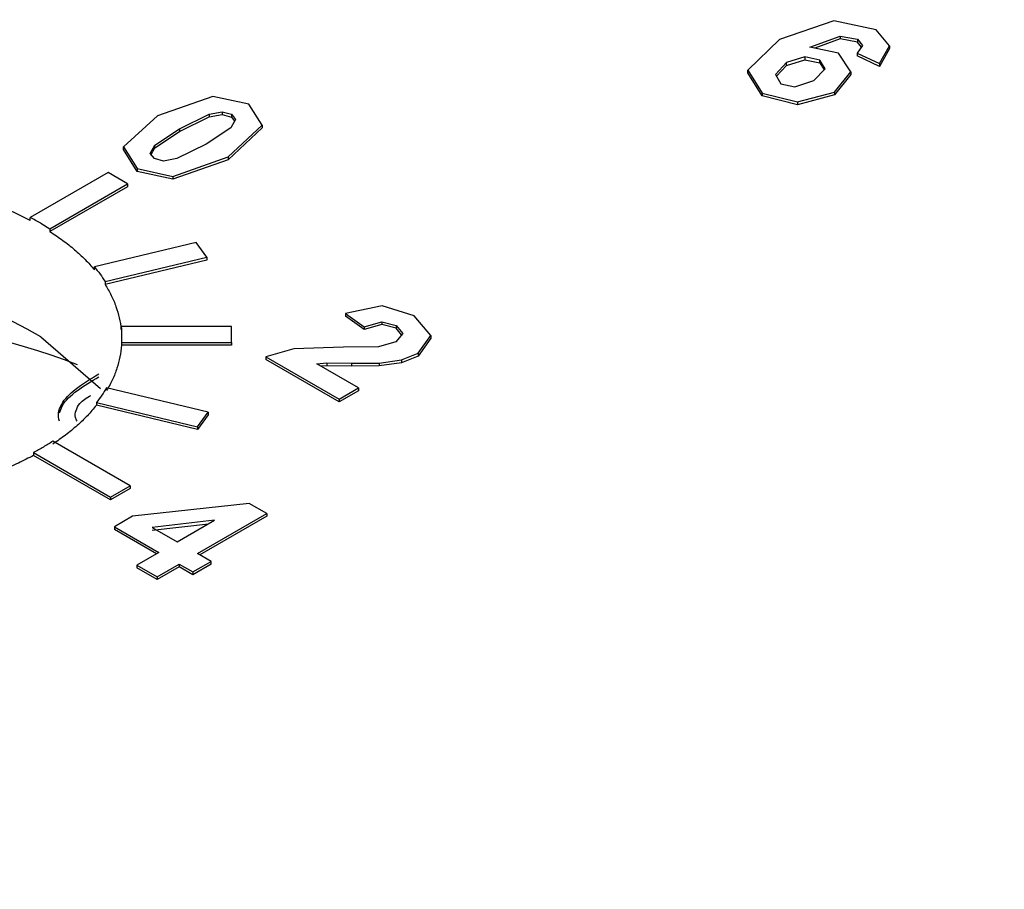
# Model space of a CAD drawing. Header units: inches. Extents: x 1.04 to 7.18, y 2.19 to 10.07.
# Tile 25 of 40: x 5.86 to 6.01, y 9.53 to 9.65. Entities that reach past the tile are written whole.
import ezdxf

# ---------------------------------------------------------------- set-up
doc = ezdxf.new("R2010")
doc.units = ezdxf.units.IN
doc.header["$MEASUREMENT"] = 0

msp = doc.modelspace()

# ---------------------------------------------------------------- linework, layer by layer
at = {"color": 7, "linetype": 'Continuous', "lineweight": 25}
for p, q in [((5.9812964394, 9.6530902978), (5.9734018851, 9.6503901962)), ((5.9873986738, 9.6517917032), (5.9812964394, 9.6530902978)), ((5.9777864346, 9.6492911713), (5.9822097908, 9.650883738)), ((5.9822097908, 9.650883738), (5.9846959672, 9.6504435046)), ((5.9822097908, 9.650883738), (5.9822097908, 9.6504754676)), ((5.9893658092, 9.6494830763), (5.9873986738, 9.6517917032)), ((5.9734018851, 9.6503901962), (5.9688263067, 9.6459685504)), ((5.9822097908, 9.6504754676), (5.9785085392, 9.6491428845)), ((5.9846959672, 9.6500352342), (5.9822097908, 9.6504754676)), ((5.9854408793, 9.6495168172), (5.9846625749, 9.6484217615)), ((5.9846959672, 9.6504435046), (5.9854408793, 9.6495168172)), ((5.9846959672, 9.6504435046), (5.9846959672, 9.6500352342)), ((5.9852868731, 9.649300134), (5.9846959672, 9.6500352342)), ((5.9879265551, 9.646911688), (5.9893658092, 9.6494830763)), ((5.9893658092, 9.6494830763), (5.9893658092, 9.6490748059)), ((5.9819387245, 9.6484384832), (5.9777864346, 9.6492911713)), ((5.9837423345, 9.6457259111), (5.9819387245, 9.6484384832)), ((5.9846625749, 9.6484217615), (5.9879265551, 9.646911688)), ((5.9846625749, 9.6484217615), (5.9846625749, 9.6480134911)), ((5.9879265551, 9.6465034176), (5.9846625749, 9.6480134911)), ((5.9893658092, 9.6490748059), (5.9879265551, 9.6465034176)), ((5.9744330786, 9.6470565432), (5.9728263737, 9.645343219)), ((5.9729676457, 9.6450855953), (5.9744330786, 9.6466482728)), ((5.9770655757, 9.6478800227), (5.9744330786, 9.6470565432)), ((5.9744330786, 9.6466482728), (5.9770655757, 9.6474717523)), ((5.9744330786, 9.6466482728), (5.9744330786, 9.6470565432)), ((5.9792355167, 9.6474227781), (5.9770655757, 9.6478800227)), ((5.9770655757, 9.6478800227), (5.9770655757, 9.6474717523)), ((5.9770655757, 9.6474717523), (5.9792355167, 9.6470145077)), ((5.9800270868, 9.6461363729), (5.9792355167, 9.6474227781)), ((5.9792355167, 9.6470145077), (5.9792355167, 9.6474227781)), ((5.9792355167, 9.6470145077), (5.9798713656, 9.64598117)), ((5.9879265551, 9.646911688), (5.9879265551, 9.6465034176)), ((5.9688263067, 9.6459685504), (5.9708975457, 9.6426173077)), ((5.9688263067, 9.64556028), (5.9688263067, 9.6459685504)), ((5.9708975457, 9.6422090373), (5.9688263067, 9.64556028)), ((5.9728263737, 9.645343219), (5.9735742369, 9.6439794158)), ((5.9783629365, 9.6444777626), (5.9800270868, 9.6461363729)), ((5.9813524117, 9.6427854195), (5.9837423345, 9.6457259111)), ((5.9837423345, 9.6453176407), (5.9813524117, 9.6423771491)), ((5.9837423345, 9.6457259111), (5.9837423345, 9.6453176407)), ((5.9735742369, 9.6439794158), (5.9756371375, 9.6435505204)), ((5.9756371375, 9.6435505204), (5.9783629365, 9.6444777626)), ((5.9708975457, 9.6426173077), (5.9760225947, 9.6413544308)), ((5.9708975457, 9.6426173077), (5.9708975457, 9.6422090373)), ((5.9760225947, 9.6413544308), (5.9813524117, 9.6427854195)), ((5.9813524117, 9.6423771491), (5.9760225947, 9.6409461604)), ((5.9813524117, 9.6427854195), (5.9813524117, 9.6423771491)), ((5.8911936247, 9.6421554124), (5.8831920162, 9.6393294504)), ((5.8964021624, 9.6410240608), (5.8911936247, 9.6421554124)), ((5.8983496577, 9.6379988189), (5.8964021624, 9.6410240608)), ((5.9760225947, 9.6409461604), (5.9708975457, 9.6422090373)), ((5.9760225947, 9.6413544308), (5.9760225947, 9.6409461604)), ((5.8863666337, 9.6374627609), (5.8906451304, 9.6395760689)), ((5.8906451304, 9.6395760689), (5.8925636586, 9.6399233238)), ((5.8906451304, 9.6395760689), (5.8906451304, 9.6391677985)), ((5.8906451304, 9.6391677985), (5.8925636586, 9.6395150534)), ((5.8925636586, 9.6399233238), (5.8938830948, 9.6395698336)), ((5.8925636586, 9.6399233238), (5.8925636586, 9.6395150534)), ((5.8925636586, 9.6395150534), (5.8938830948, 9.6391615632)), ((5.8938830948, 9.6395698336), (5.8944900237, 9.6388112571)), ((5.8938830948, 9.6395698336), (5.8938830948, 9.6391615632)), ((5.8831920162, 9.6393294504), (5.8782614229, 9.6348502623)), ((5.8863666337, 9.6370544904), (5.8906451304, 9.6391677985)), ((5.8934377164, 9.6333807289), (5.8983496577, 9.6379988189)), ((5.8944900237, 9.6388112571), (5.8937902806, 9.6376033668)), ((5.8938830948, 9.6391615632), (5.8943528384, 9.6385744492)), ((5.8983496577, 9.6379988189), (5.8983496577, 9.6375905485)), ((5.8828045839, 9.635088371), (5.8863666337, 9.6374627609)), ((5.8828045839, 9.6346801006), (5.8863666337, 9.6370544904)), ((5.8863666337, 9.6374627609), (5.8863666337, 9.6370544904)), ((5.8937902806, 9.6376033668), (5.8902336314, 9.6352303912)), ((5.8983496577, 9.6375905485), (5.8934377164, 9.6329724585)), ((5.882108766, 9.6338827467), (5.8828045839, 9.635088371)), ((5.8828045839, 9.6346801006), (5.8828045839, 9.635088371)), ((5.8902336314, 9.6352303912), (5.8859615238, 9.6331213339)), ((5.8782614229, 9.6348502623), (5.8802059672, 9.6316742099)), ((5.8782614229, 9.6344419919), (5.8782614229, 9.6348502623)), ((5.8802059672, 9.6312659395), (5.8782614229, 9.6344419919)), ((5.8827235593, 9.6331275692), (5.882108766, 9.6338827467)), ((5.8822466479, 9.6337133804), (5.8828045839, 9.6346801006)), ((5.8840459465, 9.6327723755), (5.8827235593, 9.6331275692)), ((5.8859615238, 9.6331213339), (5.8840459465, 9.6327723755)), ((5.8854120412, 9.6305425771), (5.8934377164, 9.6333807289)), ((5.8934377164, 9.6329724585), (5.8854120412, 9.6301343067)), ((5.8934377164, 9.6333807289), (5.8934377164, 9.6329724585)), ((5.8759921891, 9.6310897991), (5.8647219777, 9.6245836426)), ((5.8788164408, 9.6294593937), (5.8759921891, 9.6310897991)), ((5.8802059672, 9.6316742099), (5.8854120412, 9.6305425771)), ((5.8802059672, 9.6316742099), (5.8802059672, 9.6312659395)), ((5.8854120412, 9.6301343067), (5.8802059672, 9.6312659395)), ((5.8675546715, 9.622958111), (5.8788164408, 9.6294593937)), ((5.8788164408, 9.6294593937), (5.8788164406, 9.6290511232)), ((5.8854120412, 9.6305425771), (5.8854120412, 9.6301343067)), ((5.8788164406, 9.6290511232), (5.8675546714, 9.6225498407)), ((5.8647219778, 9.6241753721), (5.8647219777, 9.6245836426)), ((5.8662581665, 9.623742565), (5.8675546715, 9.6229581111)), ((5.8675546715, 9.6229581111), (5.8675546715, 9.6225498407)), ((5.8887840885, 9.6209561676), (5.8740191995, 9.6174255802)), ((5.8903125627, 9.6188259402), (5.8887840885, 9.6209561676)), ((5.8755689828, 9.6153004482), (5.8903125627, 9.6188259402)), ((5.8903125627, 9.6184176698), (5.8755689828, 9.6148921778)), ((5.8903125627, 9.6188259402), (5.8903125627, 9.6184176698)), ((5.8740191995, 9.6170173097), (5.8740191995, 9.6174255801)), ((5.8755689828, 9.6153004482), (5.8755689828, 9.6148921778)), ((5.9157435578, 9.611772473), (5.9104471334, 9.6106708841)), ((5.9203937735, 9.6103460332), (5.9157435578, 9.611772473)), ((5.9104471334, 9.6106708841), (5.913172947, 9.608748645)), ((5.9104471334, 9.6106708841), (5.9104471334, 9.6102626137)), ((5.913172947, 9.6083403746), (5.9104471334, 9.6102626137)), ((5.913172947, 9.608748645), (5.9157185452, 9.6094743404)), ((5.9157185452, 9.6094743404), (5.9178025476, 9.6089334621)), ((5.9157185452, 9.6094743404), (5.9157185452, 9.60906607)), ((5.9228102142, 9.6074888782), (5.9203937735, 9.6103460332)), ((5.8938846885, 9.6087679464), (5.8779051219, 9.6087679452)), ((5.8779051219, 9.6083596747), (5.8779051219, 9.6087679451)), ((5.893884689, 9.6064622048), (5.8938846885, 9.6087679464)), ((5.9157185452, 9.60906607), (5.913172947, 9.6083403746)), ((5.913172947, 9.608748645), (5.913172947, 9.6083403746)), ((5.9178025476, 9.6085251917), (5.9157185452, 9.60906607)), ((5.9178025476, 9.6089334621), (5.9187556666, 9.6077544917)), ((5.9178025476, 9.6089334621), (5.9178025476, 9.6085251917)), ((5.9185879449, 9.6075536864), (5.9178025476, 9.6085251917)), ((5.8662581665, 9.6072606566), (5.8748900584, 9.5998029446)), ((5.9177396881, 9.6065381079), (5.9152535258, 9.6058262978)), ((5.9187556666, 9.6077544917), (5.9177396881, 9.6065381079)), ((5.9209997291, 9.604898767), (5.9228102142, 9.6074888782)), ((5.9228102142, 9.6070806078), (5.9209997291, 9.6044904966)), ((5.9228102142, 9.6074888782), (5.9228102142, 9.6070806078)), ((5.8779398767, 9.6064622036), (5.893884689, 9.6064622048)), ((5.8779398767, 9.6064622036), (5.8779398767, 9.6060539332)), ((5.893884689, 9.6060539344), (5.8779398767, 9.6060539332)), ((5.893884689, 9.6064622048), (5.893884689, 9.6060539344)), ((5.9029415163, 9.6055521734), (5.8988756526, 9.6043989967)), ((5.9101495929, 9.605778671), (5.9029415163, 9.6055521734)), ((5.9152535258, 9.6058262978), (5.9101495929, 9.605778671)), ((5.8988756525, 9.6043989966), (5.9095045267, 9.5982630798)), ((5.8988756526, 9.6043989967), (5.8988756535, 9.6039907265)), ((5.9095045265, 9.5978548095), (5.8988756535, 9.6039907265)), ((5.9153345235, 9.6034748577), (5.9185759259, 9.6039417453)), ((5.9185759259, 9.6039417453), (5.9209997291, 9.604898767)), ((5.9209997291, 9.6044904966), (5.9185759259, 9.6035334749)), ((5.9185759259, 9.6039417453), (5.9185759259, 9.6035334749)), ((5.9209997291, 9.604898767), (5.9209997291, 9.6044904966)), ((5.906278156, 9.6033657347), (5.9077439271, 9.6034935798)), ((5.9123106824, 9.5998830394), (5.906278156, 9.6033657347)), ((5.9077439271, 9.6030853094), (5.9068925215, 9.6030110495)), ((5.9077439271, 9.6034935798), (5.9113202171, 9.6034524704)), ((5.9077439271, 9.6034935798), (5.9077439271, 9.6030853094)), ((5.9113202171, 9.6030442), (5.9077439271, 9.6030853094)), ((5.9113202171, 9.6034524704), (5.9153345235, 9.6034748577)), ((5.9113202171, 9.6034524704), (5.9113202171, 9.6030442)), ((5.9153345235, 9.6030665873), (5.9113202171, 9.6030442)), ((5.9185759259, 9.6035334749), (5.9153345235, 9.6030665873)), ((5.9153345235, 9.6034748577), (5.9153345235, 9.6030665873)), ((5.8905174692, 9.5963806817), (5.8757970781, 9.5999006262)), ((5.9095045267, 9.5982630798), (5.9123106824, 9.5998830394)), ((5.9123106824, 9.599474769), (5.9095045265, 9.5978548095)), ((5.9123106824, 9.5998830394), (5.9123106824, 9.599474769)), ((5.9095045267, 9.5982630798), (5.9095045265, 9.5978548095)), ((5.8743103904, 9.5977604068), (5.8743103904, 9.5973521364)), ((5.8743103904, 9.5977604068), (5.8889889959, 9.5942504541)), ((5.8889889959, 9.5938421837), (5.8743103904, 9.5973521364)), ((5.8889889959, 9.5942504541), (5.8905174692, 9.5963806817)), ((5.8905174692, 9.5959724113), (5.8889889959, 9.5938421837)), ((5.8905174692, 9.5963806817), (5.8905174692, 9.5959724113)), ((5.8889889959, 9.5942504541), (5.8889889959, 9.5938421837)), ((5.8791950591, 9.5856802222), (5.8679879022, 9.5921499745)), ((5.8652010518, 9.5904979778), (5.8652010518, 9.5900897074)), ((5.8652010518, 9.5904979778), (5.8763708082, 9.5840498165)), ((5.876370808, 9.5836415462), (5.8652010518, 9.5900897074)), ((5.8763708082, 9.5840498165), (5.8791950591, 9.5856802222)), ((5.8791950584, 9.5852719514), (5.876370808, 9.5836415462)), ((5.8791950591, 9.5856802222), (5.8791950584, 9.5852719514)), ((5.8763708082, 9.5840498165), (5.876370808, 9.5836415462)), ((5.8964762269, 9.5831356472), (5.8795680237, 9.5812751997)), ((5.8990245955, 9.58166412), (5.8964762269, 9.5831356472)), ((5.8795680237, 9.5812751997), (5.8769275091, 9.5797508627)), ((5.8889705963, 9.5758600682), (5.8990245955, 9.58166412)), ((5.8990245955, 9.5812558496), (5.8893242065, 9.5756559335)), ((5.8990245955, 9.58166412), (5.8990245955, 9.5812558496)), ((5.8769275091, 9.5797508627), (5.8833777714, 9.5760272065)), ((5.8769275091, 9.5797508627), (5.8769275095, 9.5793425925)), ((5.8914315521, 9.5806765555), (5.8824134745, 9.5796455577)), ((5.8824134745, 9.5792372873), (5.8905496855, 9.5801674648)), ((5.8824134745, 9.5796455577), (5.8860294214, 9.5775579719)), ((5.8860295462, 9.5775580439), (5.8914315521, 9.5806765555)), ((5.8830241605, 9.5758230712), (5.8769275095, 9.5793425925)), ((5.8833777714, 9.5760272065), (5.8801957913, 9.574190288)), ((5.8909360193, 9.574725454), (5.8889705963, 9.5758600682)), ((5.8801957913, 9.574190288), (5.8831369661, 9.5724923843)), ((5.8801957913, 9.574190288), (5.8801957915, 9.5737820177)), ((5.8831369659, 9.572084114), (5.8801957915, 9.5737820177)), ((5.8831369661, 9.5724923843), (5.8863189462, 9.5743293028)), ((5.8863189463, 9.5739210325), (5.8831369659, 9.572084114)), ((5.8863189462, 9.5743293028), (5.8882843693, 9.5731946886)), ((5.8863189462, 9.5743293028), (5.8863189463, 9.5739210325)), ((5.8882843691, 9.5727864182), (5.8863189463, 9.5739210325)), ((5.8882843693, 9.5731946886), (5.8909360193, 9.574725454)), ((5.8909360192, 9.5743171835), (5.8882843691, 9.5727864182)), ((5.8909360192, 9.5743171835), (5.8909360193, 9.574725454)), ((5.8831369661, 9.5724923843), (5.8831369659, 9.572084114)), ((5.8882843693, 9.5731946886), (5.8882843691, 9.5727864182))]:
    msp.add_line(p, q, dxfattribs=at)
for centre, radius, start, end in [((5.8424359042, 9.5805657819), 0.0489741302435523, 62.9313288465, 75.0387144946), ((5.8466614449, 9.5897734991), 0.0392164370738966, 60.0193937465, 62.5783794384), ((5.838558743, 9.5616077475), 0.0533989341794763, 58.7531571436, 135.2921929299), ((5.8352432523, 9.5099348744), 0.1000992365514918, 68.7175417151, 105.8825540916)]:
    msp.add_arc(centre, radius, start, end, dxfattribs=at)
for points, knots in [([(6.887754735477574, 9.938890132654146), (6.885025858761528, 9.940450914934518), (6.879568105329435, 9.943572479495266), (6.871217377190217, 9.94815765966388), (6.862749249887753, 9.952670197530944), (6.854153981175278, 9.957102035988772), (6.845436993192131, 9.961453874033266), (6.836599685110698, 9.965724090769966), (6.827644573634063, 9.969911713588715), (6.818573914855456, 9.97401562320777), (6.809390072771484, 9.978034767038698), (6.800095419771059, 9.981968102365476), (6.790692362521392, 9.985814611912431), (6.781183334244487, 9.989573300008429), (6.771570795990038, 9.993243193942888), (6.761857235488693, 9.99682334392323), (6.752045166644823, 10.00031282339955), (6.742137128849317, 10.00371072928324), (6.732135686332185, 10.00701618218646), (6.722043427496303, 10.01022832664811), (6.711862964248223, 10.0133463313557), (6.701596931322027, 10.01636938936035), (6.691247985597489, 10.01929671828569), (6.680818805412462, 10.0221275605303), (6.670312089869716, 10.02486118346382), (6.659730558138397, 10.02749687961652), (6.649076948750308, 10.03003396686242), (6.638354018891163, 10.03247178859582), (6.627564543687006, 10.03480971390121), (6.616711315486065, 10.03704713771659), (6.605797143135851, 10.03918348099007), (6.594824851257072, 10.04121819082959), (6.583797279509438, 10.04315074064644), (6.572717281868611, 10.04498063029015), (6.561587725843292, 10.04670738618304), (6.550411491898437, 10.04833056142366), (6.53919147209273, 10.04984973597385), (6.527930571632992, 10.05126451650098), (6.516631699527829, 10.05257453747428), (6.505297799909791, 10.05377945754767), (6.493931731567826, 10.05487897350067), (6.473956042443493, 10.05662111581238), (6.445255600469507, 10.05854666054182), (6.41606859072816, 10.05962012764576), (6.39105479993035, 10.06002752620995), (6.366007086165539, 10.06005417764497), (6.331567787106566, 10.05922158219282), (6.292023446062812, 10.05702277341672), (6.23831118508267, 10.0522415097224), (6.167969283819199, 10.04234297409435), (6.033328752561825, 10.013023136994), (5.915221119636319, 9.965731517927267), (5.826700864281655, 9.909303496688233), (5.784799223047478, 9.876718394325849), (5.748646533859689, 9.841929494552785), (5.718554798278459, 9.805265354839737), (5.697483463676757, 9.77134240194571), (5.683315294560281, 9.74098495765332), (5.674149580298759, 9.714618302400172), (5.668071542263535, 9.688300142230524), (5.664480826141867, 9.658384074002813), (5.664878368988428, 9.624939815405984), (5.670315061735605, 9.592796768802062), (5.678274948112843, 9.565837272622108), (5.68959908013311, 9.537041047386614), (5.706223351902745, 9.506385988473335), (5.725849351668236, 9.479010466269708), (5.740864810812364, 9.46092037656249), (5.75349703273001, 9.447041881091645), (5.77576312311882, 9.424694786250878), (5.800526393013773, 9.403685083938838), (5.8266228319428, 9.38462205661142), (5.842033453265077, 9.374117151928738), (5.858000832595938, 9.363891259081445), (5.869132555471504, 9.357340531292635), (5.874698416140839, 9.354065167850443)], [0, 0, 0, 0, 0.0051249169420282, 0.0102498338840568, 0.0153747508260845, 0.020499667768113, 0.0256245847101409, 0.0307495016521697, 0.035874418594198, 0.040999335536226, 0.0461242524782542, 0.0512491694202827, 0.056374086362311, 0.0614990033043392, 0.0666239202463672, 0.0717488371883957, 0.076873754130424, 0.0819986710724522, 0.0871235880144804, 0.0922485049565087, 0.0973734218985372, 0.1024983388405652, 0.1076232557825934, 0.1127481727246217, 0.1178730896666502, 0.1229980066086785, 0.1281229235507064, 0.1332478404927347, 0.1383727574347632, 0.1434976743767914, 0.1486225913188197, 0.1537475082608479, 0.1588724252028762, 0.1639973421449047, 0.1691222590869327, 0.1742471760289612, 0.1793720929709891, 0.1844970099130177, 0.1896219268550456, 0.1947468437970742, 0.1998717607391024, 0.2049966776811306, 0.2216990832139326, 0.238401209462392, 0.243995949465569, 0.2550834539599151, 0.2718116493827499, 0.2899624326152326, 0.3080554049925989, 0.3442889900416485, 0.3863054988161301, 0.4997350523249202, 0.5309395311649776, 0.5621440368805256, 0.5933485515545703, 0.6245530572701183, 0.6557575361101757, 0.6764943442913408, 0.6971666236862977, 0.7178624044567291, 0.7378114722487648, 0.7664294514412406, 0.7950472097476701, 0.8123442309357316, 0.8296044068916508, 0.8632627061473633, 0.8864235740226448, 0.8980183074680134, 0.9096126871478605, 0.9226467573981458, 0.9575889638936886, 0.9681917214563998, 0.9787944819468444, 0.989397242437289, 1, 1, 1, 1]), ([(5.874698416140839, 9.354065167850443), (5.877427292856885, 9.35250438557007), (5.882885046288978, 9.349382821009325), (5.891235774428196, 9.344797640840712), (5.899703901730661, 9.340285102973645), (5.908299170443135, 9.335853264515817), (5.917016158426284, 9.331501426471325), (5.925853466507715, 9.327231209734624), (5.934808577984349, 9.323043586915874), (5.943879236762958, 9.31893967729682), (5.95306307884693, 9.31492053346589), (5.962357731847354, 9.310987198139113), (5.971760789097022, 9.307140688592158), (5.981269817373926, 9.30338200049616), (5.990882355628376, 9.299712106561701), (6.000595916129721, 9.296131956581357), (6.01040798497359, 9.292642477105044), (6.020316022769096, 9.289244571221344), (6.030317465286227, 9.285939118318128), (6.04040972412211, 9.282726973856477), (6.05059018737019, 9.27960896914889), (6.060856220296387, 9.276585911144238), (6.071205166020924, 9.273658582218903), (6.08163434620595, 9.27082773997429), (6.092141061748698, 9.26809411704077), (6.102722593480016, 9.26545842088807), (6.113376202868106, 9.262921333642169), (6.124099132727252, 9.260483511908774), (6.134888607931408, 9.25814558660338), (6.145741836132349, 9.255908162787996), (6.156656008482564, 9.253771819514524), (6.167628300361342, 9.251737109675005), (6.178655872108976, 9.24980455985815), (6.189735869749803, 9.247974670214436), (6.200865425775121, 9.246247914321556), (6.212041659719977, 9.244624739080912), (6.223261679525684, 9.243105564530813), (6.234522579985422, 9.241690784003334), (6.245821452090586, 9.24038076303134), (6.257155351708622, 9.239175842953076), (6.268521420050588, 9.238076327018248), (6.288497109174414, 9.236334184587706), (6.317197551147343, 9.234408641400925), (6.346384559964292, 9.233335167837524), (6.371398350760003, 9.232927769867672), (6.396446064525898, 9.232901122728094), (6.430885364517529, 9.233733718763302), (6.47042970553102, 9.235932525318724), (6.524141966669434, 9.240713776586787), (6.59448479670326, 9.250612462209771), (6.729125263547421, 9.279932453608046), (6.847232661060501, 9.327224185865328), (6.935752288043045, 9.383651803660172), (6.977653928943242, 9.416236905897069), (7.013806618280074, 9.45102580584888), (7.043898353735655, 9.487689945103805), (7.064969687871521, 9.521612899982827), (7.079137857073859, 9.551970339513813), (7.08830357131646, 9.578336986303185), (7.094381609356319, 9.604655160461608), (7.09797232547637, 9.634571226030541), (7.097574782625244, 9.668015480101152), (7.09213808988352, 9.70015853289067), (7.084178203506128, 9.727118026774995), (7.072854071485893, 9.75591425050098), (7.056229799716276, 9.78656931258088), (7.036603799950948, 9.81394483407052), (7.021588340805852, 9.8320349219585), (7.008956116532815, 9.845913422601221), (6.986690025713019, 9.868260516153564), (6.961926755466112, 9.889270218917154), (6.935830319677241, 9.908333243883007), (6.920419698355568, 9.91883814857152), (6.904452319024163, 9.92906404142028), (6.893320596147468, 9.935614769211), (6.887754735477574, 9.938890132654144)], [0, 0, 0, 0, 0.0051249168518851, 0.0102498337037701, 0.0153747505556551, 0.0204996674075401, 0.0256245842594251, 0.0307495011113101, 0.0358744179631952, 0.0409993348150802, 0.0461242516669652, 0.0512491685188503, 0.0563740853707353, 0.0614990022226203, 0.0666239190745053, 0.0717488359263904, 0.0768737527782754, 0.0819986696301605, 0.0871235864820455, 0.0922485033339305, 0.0973734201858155, 0.1024983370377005, 0.1076232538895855, 0.1127481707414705, 0.1178730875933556, 0.1229980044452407, 0.1281229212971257, 0.1332478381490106, 0.1383727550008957, 0.1434976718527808, 0.1486225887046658, 0.1537475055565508, 0.1588724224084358, 0.1639973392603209, 0.1691222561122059, 0.174247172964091, 0.179372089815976, 0.184497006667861, 0.189621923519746, 0.194746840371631, 0.1998717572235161, 0.2049966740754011, 0.221699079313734, 0.2384012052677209, 0.2439959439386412, 0.2550834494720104, 0.2718116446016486, 0.2899624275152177, 0.3080553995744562, 0.3442889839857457, 0.386306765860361, 0.499735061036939, 0.5309395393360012, 0.5621440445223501, 0.5933485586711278, 0.6245530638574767, 0.6557575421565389, 0.6764943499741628, 0.6971666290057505, 0.7178624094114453, 0.737811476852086, 0.76642945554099, 0.7950472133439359, 0.8123442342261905, 0.8296044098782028, 0.8632627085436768, 0.8864235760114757, 0.8980183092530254, 0.9096126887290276, 0.9226467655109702, 0.9575889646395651, 0.968191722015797, 0.9787944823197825, 0.989397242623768, 1, 1, 1, 1]), ([(5.867554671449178, 9.62254984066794), (5.868192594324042, 9.622128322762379), (5.86946507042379, 9.621287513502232), (5.871162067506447, 9.619929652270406), (5.872707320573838, 9.618512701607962), (5.873581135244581, 9.617516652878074), (5.87401919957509, 9.617017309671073)], [0, 0, 0, 0, 0.2506620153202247, 0.4999999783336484, 0.7493379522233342, 1, 1, 1, 1]), ([(5.874019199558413, 9.617425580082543), (5.874300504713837, 9.617076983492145), (5.874863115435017, 9.616379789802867), (5.875333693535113, 9.615660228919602), (5.875568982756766, 9.61530044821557)], [0, 0, 0, 0, 0.499999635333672, 1, 1, 1, 1]), ([(5.875568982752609, 9.614892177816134), (5.87588133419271, 9.614362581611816), (5.876504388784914, 9.61330618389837), (5.877179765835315, 9.611678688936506), (5.877676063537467, 9.610029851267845), (5.877828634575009, 9.60891738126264), (5.877905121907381, 9.608359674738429)], [0, 0, 0, 0, 0.250661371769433, 0.4999999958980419, 0.7493386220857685, 1, 1, 1, 1]), ([(5.877905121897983, 9.608767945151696), (5.877935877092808, 9.608383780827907), (5.877997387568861, 9.607615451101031), (5.877959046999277, 9.606846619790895), (5.877939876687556, 9.606462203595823)], [0, 0, 0, 0, 0.4999992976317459, 1, 1, 1, 1]), ([(5.877939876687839, 9.606053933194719), (5.877880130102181, 9.605494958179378), (5.877760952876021, 9.604379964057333), (5.877313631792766, 9.602724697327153), (5.87668623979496, 9.601089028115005), (5.876093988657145, 9.600025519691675), (5.875797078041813, 9.599492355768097)], [0, 0, 0, 0, 0.2506627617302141, 0.4999999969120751, 0.7493372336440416, 1, 1, 1, 1]), ([(5.868934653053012, 9.595073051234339), (5.868858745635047, 9.595451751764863), (5.868694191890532, 9.596272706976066), (5.86934825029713, 9.59788486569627), (5.871245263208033, 9.599884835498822), (5.873440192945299, 9.601179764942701), (5.874653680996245, 9.60189567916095)], [0, 0, 0, 0, 0.1442556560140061, 0.3127205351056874, 0.6200309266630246, 1, 1, 1, 1]), ([(5.86895565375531, 9.596268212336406), (5.869069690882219, 9.596596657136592), (5.869478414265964, 9.597773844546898), (5.871466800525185, 9.599592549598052), (5.873579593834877, 9.600848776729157), (5.874653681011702, 9.601487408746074)], [0, 0, 0, 0, 0.159839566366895, 0.5728850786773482, 1, 1, 1, 1]), ([(5.875797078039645, 9.599900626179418), (5.875572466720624, 9.599538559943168), (5.875123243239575, 9.598814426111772), (5.874581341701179, 9.598111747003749), (5.874310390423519, 9.597760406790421)], [0, 0, 0, 0, 0.4999990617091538, 1, 1, 1, 1]), ([(5.87150570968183, 9.595075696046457), (5.871416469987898, 9.59524625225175), (5.871157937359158, 9.59574036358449), (5.871312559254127, 9.59662171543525), (5.871870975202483, 9.597791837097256), (5.87291284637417, 9.598425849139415), (5.873524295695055, 9.5987979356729)], [0, 0, 0, 0, 0.1292262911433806, 0.3743761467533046, 0.6328362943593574, 1, 1, 1, 1]), ([(5.874310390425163, 9.597352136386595), (5.873885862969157, 9.596847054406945), (5.873039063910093, 9.595839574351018), (5.871530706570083, 9.594403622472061), (5.869867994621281, 9.593025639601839), (5.868615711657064, 9.592170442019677), (5.867987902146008, 9.591741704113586)], [0, 0, 0, 0, 0.2506659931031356, 0.4999999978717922, 0.7493340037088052, 0.9999999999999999, 0.9999999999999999, 0.9999999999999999, 0.9999999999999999]), ([(5.867987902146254, 9.592149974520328), (5.867541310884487, 9.591864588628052), (5.866648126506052, 9.591293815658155), (5.865683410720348, 9.59076325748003), (5.865201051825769, 9.590497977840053)], [0, 0, 0, 0, 0.499998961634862, 0.9999999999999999, 0.9999999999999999, 0.9999999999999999, 0.9999999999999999]), ([(5.865201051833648, 9.590089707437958), (5.864472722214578, 9.589714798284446), (5.863019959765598, 9.58896698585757), (5.860669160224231, 9.587968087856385), (5.858213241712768, 9.587057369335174), (5.856484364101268, 9.58654117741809), (5.855617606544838, 9.586282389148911)], [0, 0, 0, 0, 0.250670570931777, 0.4999999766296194, 0.7493293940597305, 1, 1, 1, 1]), ([(6.877255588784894, 9.355104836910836), (6.872110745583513, 9.352190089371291), (6.85716046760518, 9.343720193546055), (6.831062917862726, 9.330445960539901), (6.798510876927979, 9.315682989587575), (6.76441261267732, 9.302048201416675), (6.728922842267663, 9.289580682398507), (6.692160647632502, 9.278334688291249), (6.654261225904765, 9.268354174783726), (6.615361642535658, 9.259679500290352), (6.57560381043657, 9.252345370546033), (6.535132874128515, 9.246381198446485), (6.494096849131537, 9.241810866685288), (6.452645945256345, 9.238652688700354), (6.410931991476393, 9.236919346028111), (6.369107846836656, 9.236617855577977), (6.3273270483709, 9.237749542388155), (6.285743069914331, 9.240310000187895), (6.244508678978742, 9.244289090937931), (6.203775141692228, 9.249671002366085), (6.163691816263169, 9.25643428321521), (6.124405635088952, 9.264551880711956), (6.086060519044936, 9.273991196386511), (6.048796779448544, 9.284714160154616), (6.01275050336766, 9.296677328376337), (5.978052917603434, 9.309832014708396), (5.944829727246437, 9.324124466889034), (5.913200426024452, 9.339496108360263), (5.883277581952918, 9.35588387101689), (5.855166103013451, 9.373220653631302), (5.828962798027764, 9.391435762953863), (5.804756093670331, 9.410455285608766), (5.782624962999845, 9.430203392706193), (5.762637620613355, 9.450603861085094), (5.744853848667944, 9.471582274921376), (5.729316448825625, 9.493067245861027), (5.716088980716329, 9.514993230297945), (5.705122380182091, 9.53729752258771), (5.696768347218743, 9.559934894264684), (5.691937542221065, 9.575944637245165), (5.690611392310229, 9.584410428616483), (5.690485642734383, 9.585213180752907)], [0, 0, 0, 0, 0.0139031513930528, 0.0404008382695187, 0.0669102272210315, 0.0934296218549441, 0.1199603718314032, 0.14650283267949, 0.1730566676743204, 0.1996210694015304, 0.226194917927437, 0.2527768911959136, 0.2793655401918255, 0.3059593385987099, 0.3325567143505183, 0.3591560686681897, 0.3857557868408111, 0.4123538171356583, 0.4389484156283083, 0.465537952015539, 0.4921208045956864, 0.5186953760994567, 0.5452601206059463, 0.5718135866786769, 0.5983544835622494, 0.6248817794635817, 0.6513948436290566, 0.6778936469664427, 0.7043790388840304, 0.7308531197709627, 0.7573197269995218, 0.7837842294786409, 0.8102532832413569, 0.836738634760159, 0.8632563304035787, 0.8898271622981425, 0.9164764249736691, 0.9432323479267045, 0.9701224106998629, 0.9971669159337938, 1, 1, 1, 1])]:
    msp.add_open_spline(points, degree=3, knots=knots, dxfattribs=at)

doc.saveas('drawing.dxf')
